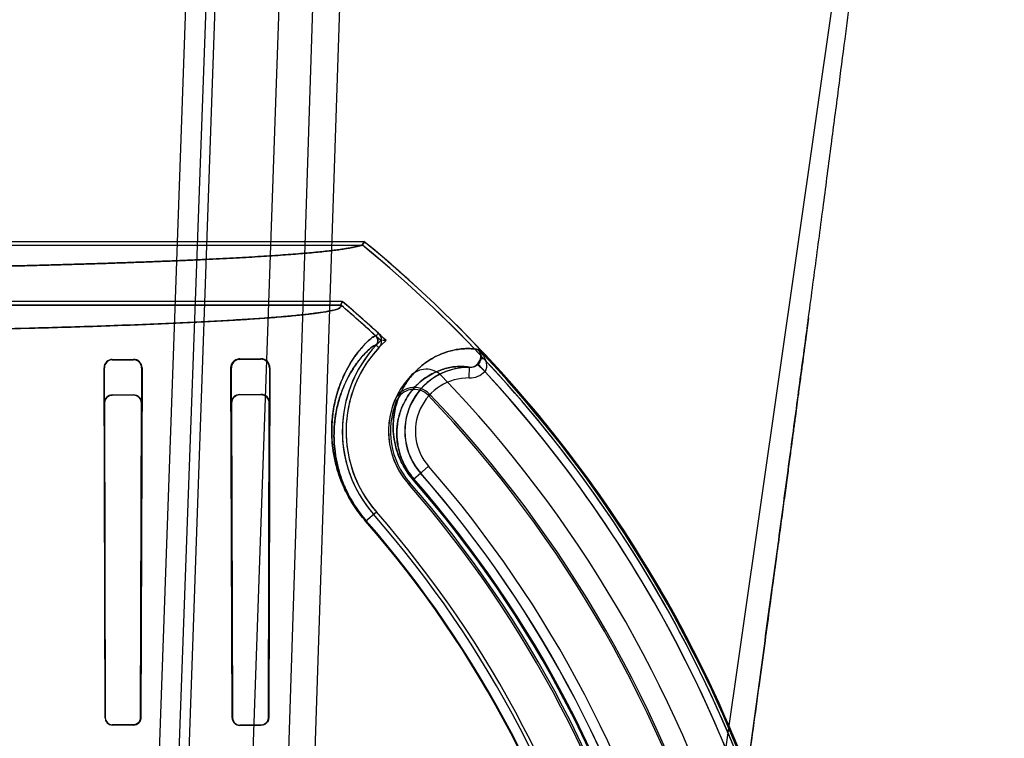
# Model space of a CAD drawing. Header units: millimetres. Extents: x 0 to 297, y 0 to 210.
# Tile 214 of 256: x 56.369 to 56.786, y 161.434 to 161.739. Entities that reach past the tile are written whole.
import ezdxf

# ---------------------------------------------------------------- set-up
doc = ezdxf.new("R2010")
doc.units = ezdxf.units.MM
doc.header["$LTSCALE"] = 16.335
doc.layers.get('0').update_dxf_attribs({"linetype": 'CONTINUOUS'})
for name, color, linetype in [('AXES_REF', 7, 'CONTINUOUS'), ('INTFCLR_1', 7, 'CONTINUOUS'), ('INTFCLR_144815', 7, 'CONTINUOUS'), ('INTFCLR_72935', 7, 'CONTINUOUS')]:
    doc.layers.add(name, color=color, linetype=linetype)

msp = doc.modelspace()

# ---------------------------------------------------------------- linework, layer by layer
at = {"color": 7, "linetype": 'Continuous'}
for centre, radius in [((57.5376079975, 154.4105885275), 8.7262453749), ((57.5376079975, 154.4105885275), 8.7255), ((57.5376079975, 154.4105885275), 8.6696226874), ((57.5376079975, 160.9787885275), 0.7695)]:
    msp.add_circle(centre, radius, dxfattribs=at)
msp.add_arc((57.5376079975, 154.4105885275), 8.64, 278.2771290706, 261.7228709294, dxfattribs=at)
at = {"layer": 'AXES_REF', "color": 9, "linetype": 'Continuous'}
msp.add_circle((57.5376079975, 154.4105885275), 7.9600610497, dxfattribs=at)
at = {"layer": 'INTFCLR_1', "color": 6, "linetype": 'Continuous'}
for p, q in [((56.2849102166, 161.6446244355), (56.51445731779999, 161.6446244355)), ((56.5138895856, 161.6430374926), (56.51445731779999, 161.6446244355)), ((56.3236713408, 161.6430374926), (56.5138895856, 161.6430374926)), ((56.5052697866, 161.6191949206), (56.3236713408, 161.6191949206)), ((56.5052697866, 161.6191949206), (56.5046864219, 161.6176079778)), ((56.5046864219, 161.6176079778), (55.83402633, 161.6176079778)), ((56.4078563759, 161.5945854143), (56.4168563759, 161.5946142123)), ((56.4078563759, 161.5944150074), (56.4168563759, 161.5944392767)), ((56.4618563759, 161.594794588), (56.4708563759, 161.5948406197)), ((56.4618563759, 161.5945854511), (56.4708563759, 161.5946207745)), ((56.4047712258, 161.4426563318), (56.4043279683, 161.5910296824)), ((56.4048894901, 161.4426563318), (56.4044931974, 161.5910296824)), ((56.4202613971, 161.5910296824), (56.4198524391, 161.4426563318)), ((56.4204351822, 161.5910296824), (56.419973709, 161.4426563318)), ((56.4586437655, 161.4426563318), (56.4581313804, 161.5910296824)), ((56.4587726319, 161.4426563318), (56.4583303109, 161.5910296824)), ((56.4744442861, 161.5910296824), (56.4739795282, 161.4426563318)), ((56.4746628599, 161.5910296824), (56.4741132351, 161.4426563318)), ((56.4168563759, 161.4396715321), (56.4078563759, 161.4396889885)), ((56.4168563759, 161.4395517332), (56.4078563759, 161.4395706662)), ((56.4708563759, 161.4395474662), (56.4618563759, 161.4395706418)), ((56.4708563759, 161.4394159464), (56.4618563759, 161.4394414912))]:
    msp.add_line(p, q, dxfattribs=at)
at = {"layer": 'INTFCLR_1', "color": 9, "linetype": 'Continuous'}
for p, q in [((56.52061041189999, 161.6056393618), (56.5195363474, 161.6044711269)), ((56.5208462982, 161.5995614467), (56.5196849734, 161.600642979)), ((56.563183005, 161.5987575), (56.562861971, 161.5987574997)), ((56.4078563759, 161.5945854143), (56.4078563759, 161.5944150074)), ((56.4168563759, 161.5944392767), (56.4168563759, 161.5946142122)), ((56.4618563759, 161.594794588), (56.4618563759, 161.5945854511)), ((56.4708563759, 161.5946207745), (56.4708563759, 161.5948406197)), ((56.5640608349, 161.5961789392), (56.5640554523, 161.5962152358)), ((56.4044931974, 161.5910296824), (56.4043279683, 161.5910296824)), ((56.4204351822, 161.5910296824), (56.4202613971, 161.5910296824)), ((56.4583303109, 161.5910296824), (56.4581313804, 161.5910296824)), ((56.4746628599, 161.5910296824), (56.4744442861, 161.5910296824)), ((56.5591359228, 161.5867324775), (56.5591914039, 161.5912314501)), ((56.5625162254, 161.5926047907), (56.56573315, 161.5894652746)), ((56.5353304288, 161.5435849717), (56.54186063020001, 161.5492947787)), ((56.5152187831, 161.5259999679), (56.5197520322, 161.5299637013)), ((56.4047712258, 161.4426563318), (56.4048894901, 161.4426563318)), ((56.4078563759, 161.4396889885), (56.4078563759, 161.4395706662)), ((56.4168563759, 161.4395517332), (56.4168563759, 161.4396715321)), ((56.4198524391, 161.4426563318), (56.419973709, 161.4426563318)), ((56.4586437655, 161.4426563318), (56.4587726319, 161.4426563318)), ((56.4618563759, 161.4395706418), (56.4618563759, 161.4394414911)), ((56.4708563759, 161.4394159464), (56.4708563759, 161.4395474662)), ((56.4739795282, 161.4426563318), (56.4741132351, 161.4426563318))]:
    msp.add_line(p, q, dxfattribs=at)
at = {"layer": 'INTFCLR_1', "color": 6, "linetype": 'Continuous'}
for centre, radius, start, end in [((56.1693563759, 161.2235885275), 0.5443949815, 17.0652676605, 50.6603330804), ((56.1693563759, 161.2235885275), 0.5428080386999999, 17.0652678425, 50.60049391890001), ((56.1693563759, 161.2235885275), 0.5189819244, 47.4048527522, 49.6650750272), ((56.1693563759, 161.2235885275), 0.5173949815, 47.4048527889, 49.6005727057), ((56.5177089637, 161.6024832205), 0.004287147, 317.0375072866, 47.4075961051), ((56.5177089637, 161.6024832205), 0.0027002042, 317.037513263, 47.4084110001), ((56.5588575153, 161.5641563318), 0.0535328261, 137.0331414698, 221.1654492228), ((56.5588575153, 161.5641563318), 0.0519458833, 137.0330084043, 221.1654499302), ((56.4078674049, 161.5910459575), 0.003539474, 90.1785327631, 180.2634559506), ((56.4078652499, 161.5910429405), 0.0033720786, 90.15077988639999, 180.2252718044), ((56.4168681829, 161.5910471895), 0.0035670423, 359.7187904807, 90.18964961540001), ((56.416865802, 161.5910436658), 0.003395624, 359.7640516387, 90.15904962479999), ((56.461869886, 161.5910458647), 0.0035396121, 90.2186887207, 180.2619443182), ((56.47087677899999, 161.591054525), 0.0037861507, 359.6240548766, 90.3087612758), ((56.470870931, 161.5910474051), 0.003573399, 359.7158330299, 90.23337593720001), ((56.5408514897, 161.5814283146), 0.009000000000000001, 43.92737813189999, 137.7042969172), ((56.1693563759, 161.2235885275), 0.5394259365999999, 10.8985890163, 42.7086480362), ((56.5588575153, 161.5641563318), 0.0339458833, 137.0330081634, 221.1654490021), ((56.5177089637, 161.6024832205), 0.022287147, 317.0338741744, 317.7042971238), ((56.1693563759, 161.2235885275), 0.5248080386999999, 17.065267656, 43.9273773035), ((56.1693563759, 161.2235885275), 0.4834490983, 13.9313763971, 41.1654492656), ((56.1693563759, 161.2235885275), 0.4638621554, 13.9313764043, 41.1654492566), ((56.1693563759, 161.2235885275), 0.4654490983, 13.9313762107, 41.1654491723), ((56.407862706, 161.4426621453), 0.0030914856, 180.1077450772, 269.8826832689), ((56.4078619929, 161.4426614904), 0.0029725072, 180.0994339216, 269.8917317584), ((56.4618652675, 161.4426629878), 0.0032215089, 180.1183793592, 269.8418597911), ((56.4618641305, 161.4426621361), 0.003091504, 180.1075733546, 269.8562823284)]:
    msp.add_arc(centre, radius, start, end, dxfattribs=at)
at = {"layer": 'INTFCLR_1', "color": 9, "linetype": 'Continuous'}
for centre, radius, start, end in [((56.5595928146, 161.5956620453), 0.0045021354, 7.087040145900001, 43.4366833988), ((56.1693563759, 161.2235885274), 0.5439220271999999, 4.2349584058, 43.6101417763), ((56.5588575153, 161.5641563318), 0.0270771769, 89.29343785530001, 221.1654492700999), ((56.5592541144, 161.5957784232), 0.009046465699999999, 269.2513453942, 315.742960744), ((56.5588575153, 161.5641563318), 0.0225778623, 89.2935235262, 221.1654492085), ((56.169356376, 161.2235885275), 0.4948171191, 13.9313763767, 41.1654492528), ((56.169356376, 161.2235885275), 0.4861427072, 13.9313770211, 41.16544983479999), ((56.1693563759, 161.2235885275), 0.4866235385, 13.9313763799, 41.1654492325), ((56.1693563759, 161.2235885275), 0.4903178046, 13.9313763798, 41.16544923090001), ((56.169356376, 161.2235885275), 0.459427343, 13.9313770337, 41.16544984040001), ((56.1693563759, 161.2235885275), 0.4597294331, 13.9313763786, 41.1654492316)]:
    msp.add_arc(centre, radius, start, end, dxfattribs=at)
at = {"layer": 'INTFCLR_1', "color": 6, "linetype": 'Continuous'}
for points, knots in [([(56.51445731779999, 161.6446244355), (56.514861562, 161.6442930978), (56.5135214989, 161.6426299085), (56.5119087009, 161.6426217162), (56.5100565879, 161.6420941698), (56.50825564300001, 161.6417802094), (56.506152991, 161.641425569), (56.503761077, 161.6410863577), (56.50107825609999, 161.6407448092), (56.49810792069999, 161.6404072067), (56.49485223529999, 161.6400720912), (56.4913141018, 161.6397403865), (56.4874965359, 161.6394122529), (56.4834028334, 161.6390880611), (56.4790364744, 161.6387680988), (56.47440129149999, 161.638452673), (56.4695012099, 161.6381420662), (56.46434057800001, 161.6378365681), (56.4589237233, 161.6375364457), (56.45325552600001, 161.6372419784), (56.4473407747, 161.636953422), (56.44118477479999, 161.6366710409), (56.4347927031, 161.6363950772), (56.4281702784, 161.636125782), (56.4213230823, 161.6358633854), (56.4142572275, 161.6356081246), (56.4069786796, 161.6353602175), (56.3994939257, 161.6351198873), (56.3918093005, 161.634887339), (56.3839316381, 161.6346627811), (56.3758676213, 161.6344464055), (56.3676243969, 161.6342384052), (56.3592089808, 161.6340389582), (56.3506288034, 161.6338482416), (56.3418912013, 161.6336664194), (56.3330038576, 161.6334936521), (56.3239744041, 161.6333300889), (56.3148107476, 161.6331758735), (56.3055207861, 161.6330311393), (56.2961126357, 161.6328960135), (56.2865944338, 161.632770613), (56.2802131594, 161.6326939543), (56.2770055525, 161.632657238)], [0, 0, 0, 0, 0.006565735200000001, 0.0159534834, 0.0224452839, 0.0301471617, 0.0390602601, 0.0491818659, 0.0605066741, 0.0730272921, 0.0867346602, 0.1016182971, 0.117666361, 0.1348657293, 0.1532023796, 0.1726615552, 0.1932254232, 0.214878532, 0.2376006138, 0.2613739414, 0.2861759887, 0.3119875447, 0.3387842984, 0.3665452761, 0.3952443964, 0.424859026, 0.4553614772, 0.4867274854, 0.5189278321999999, 0.5519367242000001, 0.5857235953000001, 0.6202611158, 0.6555176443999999, 0.6914642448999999, 0.728068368, 0.7652995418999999, 0.8031244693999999, 0.8415112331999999, 0.8804259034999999, 0.9198352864, 0.9597047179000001, 1, 1, 1, 1]), ([(56.5046864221, 161.6176079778), (56.5050908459, 161.6172637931), (56.5036050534, 161.6156563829), (56.5014420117, 161.6155655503), (56.4979353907, 161.6146326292), (56.49336308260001, 161.6140782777), (56.4876785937, 161.6133865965), (56.4808866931, 161.6127568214), (56.4729721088, 161.6121194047), (56.4638479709, 161.6114961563), (56.453654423, 161.6108902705), (56.4424336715, 161.6103071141), (56.4302243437, 161.6097479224), (56.4170752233, 161.6092153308), (56.4030294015, 161.6087110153), (56.38814269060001, 161.608237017), (56.3724685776, 161.6077950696), (56.35607554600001, 161.6073870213), (56.3390153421, 161.6070140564), (56.3213441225, 161.6066774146), (56.3031301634, 161.6063784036), (56.2844499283, 161.6061182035), (56.2653643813, 161.6058975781), (56.2459325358, 161.6057171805), (56.2262212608, 161.6055776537), (56.2063055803, 161.6054795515), (56.18626593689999, 161.6054232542), (56.1661861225, 161.6054089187), (56.1461369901, 161.6054364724), (56.1261847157, 161.6055056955), (56.1063889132, 161.6056163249), (56.0868181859, 161.6057679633), (56.067541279, 161.6059600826), (56.0486324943, 161.6061919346), (56.0301657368, 161.6064625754), (56.0122100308, 161.606770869), (55.9948214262, 161.6071157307), (55.9780666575, 161.6074957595), (55.96200357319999, 161.6079095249), (55.9466885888, 161.608355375), (55.9321609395, 161.6088320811), (55.9184822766, 161.6093375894), (55.9056931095, 161.609870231), (55.8938447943, 161.6104276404), (55.8829736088, 161.611008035), (55.8731231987, 161.611608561), (55.8643322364, 161.6122266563), (55.85674828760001, 161.6128482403), (55.8504772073, 161.6134595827), (55.8455970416, 161.6140220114), (55.8419080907, 161.6145529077), (55.8392622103, 161.6149788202), (55.8371590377, 161.6154884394), (55.83555955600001, 161.6157258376), (55.8334457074, 161.6171138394), (55.8340263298, 161.6176079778)], [0, 0, 0, 0, 0.0023669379, 0.0057644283, 0.0109069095, 0.0178657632, 0.0265217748, 0.0363438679, 0.0482927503, 0.0619015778, 0.0771073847, 0.0938044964, 0.1119801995, 0.1315814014, 0.1524583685, 0.1746229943, 0.1979653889, 0.222345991, 0.2477097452, 0.2740212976, 0.3011213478, 0.3289007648, 0.3572876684, 0.3861918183, 0.4155127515, 0.4451435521, 0.4749576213, 0.5048303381, 0.5346398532, 0.5643172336, 0.5937587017, 0.6228716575, 0.651547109, 0.6796806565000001, 0.7071549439, 0.7338627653, 0.7597214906, 0.7846716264, 0.8085583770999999, 0.8313387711, 0.8529597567, 0.873343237, 0.8923464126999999, 0.9100106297, 0.9262096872, 0.9408681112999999, 0.9539956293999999, 0.9654859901, 0.9747863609, 0.9820659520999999, 0.9874089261, 0.9913225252, 0.9941844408, 0.9966018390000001, 1, 1, 1, 1]), ([(56.4198524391, 161.4426563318), (56.419851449, 161.4420996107), (56.4194336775, 161.4405527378), (56.4178163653, 161.4396696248), (56.4168563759, 161.4396715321)], [0, 0, 0, 0, 0.3670581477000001, 1, 1, 1, 1]), ([(56.419973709, 161.4426563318), (56.41997259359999, 161.4420798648), (56.41954039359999, 161.4404713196), (56.4178575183, 161.4395495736), (56.4168563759, 161.4395517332)], [0, 0, 0, 0, 0.3654053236, 1, 1, 1, 1]), ([(56.4741132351, 161.4426563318), (56.4741119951, 161.4420805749), (56.47368582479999, 161.4404068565), (56.471925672, 161.4394128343), (56.4708563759, 161.4394159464)], [0, 0, 0, 0, 0.3499924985, 1, 1, 1, 1])]:
    msp.add_open_spline(points, degree=3, knots=knots, dxfattribs=at)
at = {"layer": 'INTFCLR_1', "color": 9, "linetype": 'Continuous'}
for points, knots in [([(56.5152187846, 161.5259999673), (56.5142907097, 161.5270613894), (56.5125364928, 161.5292207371), (56.5105553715, 161.5320505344), (56.5091276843, 161.5343363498), (56.5078431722, 161.5365579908), (56.506440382, 161.5392823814), (56.5050272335, 161.5425034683), (56.50353788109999, 161.5465234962), (56.5024412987, 161.5504205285), (56.5016920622, 161.55414943), (56.501178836, 161.5575037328), (56.500834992, 161.5614179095), (56.5008004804, 161.5658156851), (56.5010245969, 161.5692365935), (56.5013264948, 161.571796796), (56.501683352, 161.5741557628), (56.50223468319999, 161.5769229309), (56.5030465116, 161.5800273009), (56.50422540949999, 161.5836913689), (56.5058626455, 161.587710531), (56.5080274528, 161.5918690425), (56.5101874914, 161.5952935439), (56.51274330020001, 161.5987240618), (56.5150732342, 161.6013310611), (56.5173805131, 161.6033699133), (56.5183903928, 161.6041055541), (56.5193612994, 161.6046321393), (56.519536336, 161.6044711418)], [0, 0, 0, 0, 0.0481042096, 0.09482250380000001, 0.1177551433, 0.1400367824, 0.1823631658, 0.2222268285, 0.2599698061, 0.3285655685, 0.3600519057, 0.3896967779, 0.4443035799, 0.493939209, 0.5396062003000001, 0.561162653, 0.5818791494, 0.6209923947, 0.6573634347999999, 0.6912949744, 0.7522597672, 0.8051763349, 0.8510168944, 0.8903536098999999, 0.9506117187, 0.9717889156, 0.9918861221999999, 1, 1, 1, 1]), ([(56.5154461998, 161.526198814), (56.514564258, 161.5272074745), (56.5128973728, 161.5292595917), (56.5110152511, 161.5319490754), (56.5096591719, 161.5341216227), (56.508439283, 161.5362331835), (56.5071074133, 161.5388226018), (56.50576628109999, 161.5418840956), (56.5043536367, 161.5457047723), (56.5033147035, 161.5494083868), (56.50260623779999, 161.5529519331), (56.50212200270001, 161.5561391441), (56.50179974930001, 161.5598579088), (56.5017726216, 161.5640354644), (56.5019904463, 161.5672844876), (56.5022812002, 161.5697156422), (56.5026239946, 161.5719553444), (56.5031524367, 161.5745821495), (56.5039293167, 161.5775283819), (56.5050562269, 161.5810046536), (56.5066202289, 161.5848164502), (56.5086852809, 161.588757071), (56.5107495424, 161.5920021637), (56.5127232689, 161.5946370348), (56.5145417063, 161.5967379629), (56.51641113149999, 161.5986236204), (56.5180128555, 161.5999538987), (56.51912971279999, 161.6006335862), (56.5195932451, 161.6007282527), (56.5196849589, 161.6006429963)], [0, 0, 0, 0, 0.04811611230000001, 0.09484560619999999, 0.1177835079, 0.1400700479, 0.1824050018, 0.2222756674, 0.2600241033, 0.3286261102, 0.3601135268, 0.3897582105, 0.4443611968, 0.4939890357, 0.5396447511, 0.5611944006, 0.5819033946, 0.6209997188, 0.6573516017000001, 0.6912620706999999, 0.7521804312, 0.8050471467, 0.8508368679, 0.8901243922, 0.9232376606, 0.9503374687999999, 0.9860740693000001, 0.9955031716, 1, 1, 1, 1]), ([(56.53533043, 161.5435849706), (56.5344970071, 161.544538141), (56.5333353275, 161.5460257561), (56.5319776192, 161.5480959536), (56.5308098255, 161.550100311), (56.5298347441, 161.5521041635), (56.5290431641, 161.5540788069), (56.5284016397, 161.555911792), (56.52778429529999, 161.558105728), (56.5271392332, 161.561354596), (56.5267988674, 161.5650842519), (56.5269255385, 161.5685922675), (56.52724211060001, 161.5711444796), (56.5276549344, 161.5734449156), (56.52834313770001, 161.5761007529), (56.5297133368, 161.579867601), (56.5318238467, 161.5839410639), (56.53440532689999, 161.5874262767), (56.53659110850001, 161.5897776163), (56.538739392, 161.59178713), (56.5424342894, 161.5946163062), (56.5478222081, 161.597375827), (56.55317981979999, 161.5987690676), (56.55696816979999, 161.5991602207), (56.559337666, 161.5991881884), (56.5612698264, 161.599041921), (56.562398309, 161.5988594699), (56.5628619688, 161.5987575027)], [0, 0, 0, 0, 0.0477251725, 0.0709521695, 0.09328494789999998, 0.1351298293, 0.1547944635, 0.1734515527, 0.208310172, 0.2405958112, 0.2982055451, 0.3490133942, 0.3725859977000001, 0.3951002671, 0.4370744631, 0.4758081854, 0.5460141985, 0.6091319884, 0.6386373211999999, 0.6669361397, 0.7199275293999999, 0.8136036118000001, 0.8929111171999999, 0.9270460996, 0.9569799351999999, 0.9821055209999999, 1, 1, 1, 1]), ([(56.5631830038, 161.5987575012), (56.5634840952, 161.598427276), (56.56460287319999, 161.597090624), (56.5655081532, 161.5955603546), (56.565965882, 161.5943469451)], [0, 0, 0, 0, 0.2562763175, 1, 1, 1, 1]), ([(56.56406055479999, 161.5962175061), (56.5640565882, 161.5964507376), (56.56397616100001, 161.5973524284), (56.563601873, 161.5982327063), (56.5631830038, 161.5987575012)], [0, 0, 0, 0, 0.2578293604, 1, 1, 1, 1]), ([(56.5625162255, 161.5926047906), (56.5627714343, 161.5928658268), (56.5636119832, 161.5938856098), (56.56403649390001, 161.5952285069), (56.5640635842, 161.5961801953)], [0, 0, 0, 0, 0.2771643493, 1, 1, 1, 1]), ([(56.5659658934, 161.5943469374), (56.5661236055, 161.5939165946), (56.5665953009, 161.5923582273), (56.56652512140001, 161.5903717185), (56.5657331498, 161.5894652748)], [0, 0, 0, 0, 0.2757683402, 1, 1, 1, 1]), ([(56.5356924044, 161.543901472), (56.5349713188, 161.5447261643), (56.5339665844, 161.5460136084), (56.5327932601, 161.5478055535), (56.5317847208, 161.5495407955), (56.5304081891, 161.5523792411), (56.5293495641, 161.5556083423), (56.5286315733, 161.559280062), (56.5283481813, 161.5625050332), (56.5284700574, 161.5655360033), (56.52875360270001, 161.5677394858), (56.52911972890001, 161.5697240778), (56.5297258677, 161.5720133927), (56.5309267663, 161.5752560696), (56.5327690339, 161.5787559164), (56.53501564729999, 161.5817424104), (56.5369139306, 161.583751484), (56.53877638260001, 161.585463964), (56.5419725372, 161.5878650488), (56.5466202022, 161.5901850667), (56.55122715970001, 161.5913218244), (56.5544747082, 161.5916087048), (56.5567979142, 161.5915942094), (56.5583432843, 161.5914178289), (56.5591914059, 161.5912314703)], [0, 0, 0, 0, 0.0481693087, 0.0716117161, 0.09415067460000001, 0.13637824, 0.2101345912, 0.2426997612, 0.3007909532, 0.3520019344, 0.3757537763, 0.3984340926, 0.4407031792, 0.4796907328, 0.5503057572, 0.6137287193, 0.6433543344, 0.6717539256, 0.7248925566, 0.8186810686, 0.8979195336, 0.9319759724, 0.9618176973, 1, 1, 1, 1]), ([(56.5591914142, 161.5912314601), (56.55950090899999, 161.5912271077), (56.5607200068, 161.5913241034), (56.5618803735, 161.5919555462), (56.5625162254, 161.5926047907)], [0, 0, 0, 0, 0.2540685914, 1, 1, 1, 1])]:
    msp.add_open_spline(points, degree=3, knots=knots, dxfattribs=at)
at = {"layer": 'INTFCLR_1', "color": 7, "linetype": 'Continuous'}
for points, knots in [([(56.45813137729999, 161.5910296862), (56.4581234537, 161.5915348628), (56.45834463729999, 161.5925921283), (56.4594826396, 161.5942130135), (56.4609667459, 161.5947953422), (56.46185637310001, 161.5947945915)], [0, 0, 0, 0, 0.2613279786, 0.5398520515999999, 1, 1, 1, 1]), ([(56.4618563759, 161.594794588), (56.4612763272, 161.5947916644), (56.4600471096, 161.594496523), (56.45909867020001, 161.5936412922), (56.4587496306, 161.5931119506)], [0, 0, 0, 0, 0.4777603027, 1, 1, 1, 1]), ([(56.4739795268, 161.4426563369), (56.4739788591, 161.4420979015), (56.47356274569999, 161.4404926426), (56.4718762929, 161.4395404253), (56.47085637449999, 161.4395474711)], [0, 0, 0, 0, 0.3538034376, 1, 1, 1, 1])]:
    msp.add_open_spline(points, degree=3, knots=knots, dxfattribs=at)
for points in [[(56.4587496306, 161.5931119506), (56.4584753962, 161.5926960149), (56.4581895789, 161.5922232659), (56.4581924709, 161.5917250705)], [(56.4730213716, 161.4404149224), (56.47269735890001, 161.440103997), (56.47231970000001, 161.4397131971), (56.47187063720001, 161.4397143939)], [(56.4739795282, 161.4426563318), (56.47397859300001, 161.4421768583), (56.4739906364, 161.4415894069), (56.47364468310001, 161.441257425)]]:
    msp.add_open_spline(points, degree=3, dxfattribs=at)
at = {"layer": 'INTFCLR_1', "color": 9, "linetype": 'Continuous'}
msp.add_open_spline([(56.5640635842, 161.596180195), (56.5641838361, 161.5956571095), (56.5645005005, 161.595065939), (56.5650004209, 161.5948705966)], degree=3, dxfattribs=at)
at = {"layer": 'INTFCLR_144815', "color": 9, "linetype": 'Continuous'}
for p, q in [((56.4202663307, 161.2142053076), (56.4451110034, 161.915214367)), ((56.45374385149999, 161.915214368), (56.4283101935, 161.2130558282)), ((56.4346830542, 161.265956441), (56.4573563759, 161.9152143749)), ((56.4843563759, 161.9152143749), (56.4619042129, 161.2722893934)), ((56.4775636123, 161.2685885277), (56.4983990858, 161.9152143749)), ((56.4888147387, 161.2775099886), (56.5100085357, 161.9152143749)), ((56.5741935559, 160.7740740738), (56.73740383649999, 161.9152143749))]:
    msp.add_line(p, q, dxfattribs=at)
at = {"layer": 'INTFCLR_144815', "color": 7, "linetype": 'Continuous'}
for points, knots in [([(56.6617574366, 161.3096670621), (56.6634653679, 161.3220437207), (56.6668275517, 161.3464414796), (56.671765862, 161.3823812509), (56.6765036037, 161.4169675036), (56.68108568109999, 161.4505257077), (56.6855564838, 161.4833835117), (56.6899364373, 161.5156985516), (56.694157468, 161.5469744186), (56.6981722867, 161.5768616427), (56.7020000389, 161.6055020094), (56.7056757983, 161.6331622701), (56.7092021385, 161.6598712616), (56.7125101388, 161.685112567), (56.7155448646, 161.7084605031), (56.7182365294, 161.7293574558), (56.72061760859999, 161.7480229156), (56.7226839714, 161.7643877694), (56.72450591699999, 161.7789755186), (56.7261065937, 161.7919388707), (56.727519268, 161.8035209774), (56.7287481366, 161.8137273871), (56.7298413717, 161.8229268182), (56.7308132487, 161.8312203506), (56.73168410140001, 161.8387668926), (56.7324313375, 161.845343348), (56.7331045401, 161.8513629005), (56.7337145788, 161.8569135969), (56.73426234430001, 161.8619942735), (56.7347384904, 161.8664978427), (56.7351673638, 161.8706379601), (56.7355548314, 161.8744638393), (56.7358979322, 161.8779358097), (56.7362015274, 161.881086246), (56.7364727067, 161.8839781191), (56.73671507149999, 161.8866425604), (56.7369321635, 161.8891062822), (56.73712509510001, 161.8913743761), (56.7372963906, 161.8934703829), (56.7374398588, 161.895300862), (56.7375635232, 161.8969488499), (56.7376762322, 161.8985238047), (56.7377783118, 161.9000341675), (56.73786706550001, 161.9014392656), (56.7379392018, 161.9026683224), (56.7380124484, 161.9040203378), (56.7380856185, 161.9055505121), (56.73815216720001, 161.9073180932), (56.7381910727, 161.90893803), (56.7382005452, 161.9104428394), (56.738180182, 161.9117210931), (56.7381163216, 161.9130415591), (56.737988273, 161.9140373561), (56.737779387, 161.9152419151), (56.73740383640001, 161.9152143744)], [0, 0, 0, 0, 0.0613827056, 0.1209989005, 0.1782309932, 0.2328916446, 0.2873999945, 0.3411487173, 0.3931069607, 0.4424512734, 0.4893034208, 0.5350680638, 0.5795406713, 0.6216633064, 0.6601388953, 0.6952138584, 0.7251780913, 0.7525853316, 0.7762526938, 0.7974044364, 0.8167578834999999, 0.8335772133, 0.8479106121, 0.8622726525, 0.8746020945, 0.8852327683, 0.8947906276, 0.9043604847, 0.9126674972, 0.9198966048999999, 0.9266098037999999, 0.9331167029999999, 0.9387892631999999, 0.9437506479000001, 0.9486664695, 0.9530593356, 0.9568950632, 0.9608176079, 0.9642426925, 0.9672270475, 0.9698383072, 0.9723619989, 0.9749845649, 0.9772756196, 0.9792789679, 0.981033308, 0.9839277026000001, 0.9868057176, 0.9897212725, 0.9918956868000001, 0.9941773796, 0.9960744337, 0.9981499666, 1, 1, 1, 1]), ([(56.70290713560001, 161.612275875), (56.70281712, 161.6115997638), (56.70263090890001, 161.6102017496), (56.7023747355, 161.6082791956), (56.7021182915, 161.606355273), (56.7018833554, 161.6045932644), (56.7016339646, 161.6027234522), (56.7013726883, 161.6007651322), (56.70107502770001, 161.5985349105), (56.7007505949, 161.5961050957), (56.7003966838, 161.5934556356), (56.70000054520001, 161.5904914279), (56.6995661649, 161.5872428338), (56.6990869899, 161.5836612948), (56.69855536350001, 161.5796901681), (56.6979604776, 161.5752497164), (56.6972921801, 161.5702652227), (56.6965573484, 161.5647892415), (56.6957311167, 161.5586381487), (56.694810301, 161.5517902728), (56.6937757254, 161.5441055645), (56.69261599, 161.535503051), (56.69132140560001, 161.5259133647), (56.6898762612, 161.5152232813), (56.6882488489, 161.5032034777), (56.6864247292, 161.4897533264), (56.6843959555, 161.4748208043), (56.68214566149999, 161.4582876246), (56.6796427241, 161.4399312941), (56.6768408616, 161.4194228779), (56.6736991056, 161.3964744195), (56.6701494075, 161.3706026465), (56.6661262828, 161.3413501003), (56.6632731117, 161.3206469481), (56.6617574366, 161.3096670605)], [0, 0, 0, 0, 0.0067002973, 0.0138545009, 0.0190528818, 0.0257668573, 0.0313165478, 0.0375834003, 0.0451746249, 0.0534191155, 0.0616642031, 0.0714324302, 0.08279650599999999, 0.09386036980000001, 0.1069287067, 0.1221543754, 0.1378702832, 0.1563313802, 0.176429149, 0.1988374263, 0.2242060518, 0.2525999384, 0.2841075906, 0.3192636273, 0.3585678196, 0.4032599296, 0.4525990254, 0.5066031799, 0.5671689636, 0.6345886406, 0.7099364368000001, 0.7947030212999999, 0.8911176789, 1, 1, 1, 1])]:
    msp.add_open_spline(points, degree=3, knots=knots, dxfattribs=at)
at = {"layer": 'INTFCLR_72935', "color": 6, "linetype": 'Continuous'}
for p, q in [((56.28491021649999, 161.6446244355), (56.51445731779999, 161.6446244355)), ((56.51445731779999, 161.6446244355), (56.5138895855, 161.6430374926)), ((56.28920617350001, 161.6430374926), (56.5138895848, 161.6430374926)), ((56.5052697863, 161.6191949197), (56.28920617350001, 161.6191949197)), ((56.5046864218, 161.6176079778), (56.5052697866, 161.6191949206)), ((55.8340263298, 161.6176079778), (56.5046864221, 161.6176079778)), ((56.5239048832, 161.6025840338), (56.5223609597, 161.6025856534)), ((56.5595096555, 161.5911563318), (56.5588575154, 161.5911563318)), ((56.4078563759, 161.5795064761), (56.4168563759, 161.5795332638)), ((56.4168563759, 161.5793690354), (56.4078563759, 161.5793460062)), ((56.4618563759, 161.5796979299), (56.4708563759, 161.5797388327)), ((56.4708563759, 161.5795393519), (56.4618563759, 161.5795065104)), ((56.4043933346, 161.5760189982), (56.4047712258, 161.4426563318)), ((56.4045495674, 161.5760189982), (56.4048894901, 161.4426563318)), ((56.4198524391, 161.4426563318), (56.4202026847, 161.5760189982)), ((56.4203660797, 161.5760189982), (56.419973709, 161.4426563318)), ((56.4582117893, 161.5760189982), (56.4586437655, 161.4426563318)), ((56.4583954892, 161.5760189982), (56.4587726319, 161.4426563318)), ((56.4739795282, 161.4426563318), (56.4743744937, 161.5760189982)), ((56.4741132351, 161.4426563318), (56.474573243, 161.5760189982)), ((56.4078563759, 161.4396889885), (56.4168563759, 161.4396715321)), ((56.4168563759, 161.4395517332), (56.4078563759, 161.4395706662)), ((56.4618563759, 161.4395706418), (56.4708563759, 161.4395474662)), ((56.4708563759, 161.4394159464), (56.4618563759, 161.4394414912))]:
    msp.add_line(p, q, dxfattribs=at)
at = {"layer": 'INTFCLR_72935', "color": 9, "linetype": 'Continuous'}
for p, q in [((56.5631830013, 161.5987575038), (56.56286196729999, 161.5987575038)), ((56.55962424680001, 161.5911563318), (56.5595096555, 161.5911563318)), ((56.4078563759, 161.5793460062), (56.4078563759, 161.5795064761)), ((56.4168563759, 161.5795332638), (56.4168563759, 161.5793690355)), ((56.4618563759, 161.5795065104), (56.4618563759, 161.5796979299)), ((56.4708563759, 161.5797388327), (56.4708563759, 161.5795393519)), ((56.527487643, 161.5771276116), (56.52821528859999, 161.5768267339)), ((56.5423121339, 161.5799057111), (56.5417428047, 161.5793617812)), ((56.4043933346, 161.5760189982), (56.4045495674, 161.5760189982)), ((56.4202026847, 161.5760189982), (56.4203660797, 161.5760189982)), ((56.4582117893, 161.5760189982), (56.4583954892, 161.5760189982)), ((56.4743744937, 161.5760189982), (56.474573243, 161.5760189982)), ((56.538531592, 161.5463839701), (56.5353304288, 161.5435849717)), ((56.5333026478, 161.5418119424), (56.5338954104, 161.5423302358)), ((56.5152187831, 161.5259999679), (56.5197520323, 161.5299637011)), ((56.4048894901, 161.4426563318), (56.4047712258, 161.4426563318)), ((56.4078563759, 161.4395706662), (56.4078563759, 161.4396889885)), ((56.4168563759, 161.4396715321), (56.4168563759, 161.4395517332)), ((56.419973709, 161.4426563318), (56.4198524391, 161.4426563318)), ((56.4587726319, 161.4426563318), (56.4586437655, 161.4426563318)), ((56.4618563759, 161.4394414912), (56.4618563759, 161.4395706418)), ((56.4708563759, 161.4395474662), (56.4708563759, 161.4394159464)), ((56.4741132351, 161.4426563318), (56.4739795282, 161.4426563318))]:
    msp.add_line(p, q, dxfattribs=at)
at = {"layer": 'INTFCLR_72935', "color": 7, "linetype": 'Continuous'}
msp.add_lwpolyline([(56.4168563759, 161.4396715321), (56.4169848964, 161.4396740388), (56.417114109, 161.4396821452), (56.4172437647, 161.4396959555), (56.4173734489, 161.4397155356), (56.4175030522, 161.4397409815), (56.417632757, 161.4397724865), (56.41776241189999, 161.4398102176), (56.4178915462, 161.4398542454), (56.4180198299, 161.4399046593)], dxfattribs=at)
at = {"layer": 'INTFCLR_72935', "color": 6, "linetype": 'Continuous'}
for centre, radius, start, end in [((56.1693563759, 161.2235885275), 0.5443949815, 16.9140743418, 50.66033312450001), ((56.1693563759, 161.2235885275), 0.5428080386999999, 16.8593289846, 50.60049391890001), ((56.1693563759, 161.2235885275), 0.5189819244, 46.9088038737, 49.6650750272), ((56.1693563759, 161.2235885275), 0.5173949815, 47.0962659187, 49.6005726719), ((56.5588575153, 161.5641563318), 0.0535328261, 134.1308575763, 221.1654492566), ((56.5588575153, 161.5641563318), 0.0519458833, 132.2886715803, 221.1654499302), ((56.5588575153, 161.5641563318), 0.027, 89.99999989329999, 221.1654492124), ((56.1693563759, 161.2235885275), 0.5394259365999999, 10.4206371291, 43.1528997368), ((56.5358046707, 161.5736885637), 0.009000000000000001, 43.6930108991, 157.5351492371), ((56.5358046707, 161.5736885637), 0.008212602, 43.6930063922, 157.5351588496), ((56.4078664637, 161.5760333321), 0.0034731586, 90.16641508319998, 180.2364631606), ((56.4168671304, 161.5760342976), 0.0034989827, 359.7494722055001, 90.1761047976), ((56.4168651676, 161.5760315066), 0.0033375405, 359.7852677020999, 90.15092786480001), ((56.461872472, 161.5760372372), 0.0036607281, 90.25192813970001, 180.2854674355), ((56.4618687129, 161.5760332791), 0.0034732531, 90.2035148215, 180.2355829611), ((56.4708739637, 161.5760395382), 0.0036993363, 359.6818729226, 90.27240235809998), ((56.4708696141, 161.5760344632), 0.0035049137, 359.7471882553, 90.2164084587), ((56.5588575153, 161.5641563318), 0.0339458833, 157.5351562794, 221.1654502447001), ((56.5588575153, 161.5641563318), 0.0331584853, 157.5351588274, 221.1654490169), ((56.1693563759, 161.2235885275), 0.5150206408, 15.8585784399, 43.6930068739), ((56.1693563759, 161.2235885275), 0.5158080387, 15.8880864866, 43.6930069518), ((56.1693563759, 161.2235885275), 0.4903949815, 13.9313763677, 41.16544925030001), ((56.1693563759, 161.2235885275), 0.4834490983, 13.9313765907, 41.1654491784), ((56.1693563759, 161.2235885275), 0.4842364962, 13.9313763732, 41.16544926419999), ((56.1693563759, 161.2235885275), 0.4638621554, 13.931376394, 41.16544924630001), ((56.1693563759, 161.2235885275), 0.4654490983, 13.9313762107, 41.1654491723), ((56.4078627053, 161.4426621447), 0.003091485, 180.1077337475, 269.8826945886), ((56.4078619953, 161.4426614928), 0.0029725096, 180.0994793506, 269.89168632), ((56.4168630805, 161.4426623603), 0.0031106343, 269.8765061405, 359.8889585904), ((56.46186526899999, 161.4426629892), 0.0032215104, 180.1184054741, 269.8418336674), ((56.4618641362, 161.4426621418), 0.0030915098, 180.1076794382, 269.8561762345), ((56.4708645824, 161.4426624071), 0.0031149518, 269.849052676, 359.888251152)]:
    msp.add_arc(centre, radius, start, end, dxfattribs=at)
at = {"layer": 'INTFCLR_72935', "color": 9, "linetype": 'Continuous'}
for centre, radius, start, end in [((56.1693563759, 161.2235885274), 0.5439220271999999, 4.234958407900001, 43.61014177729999), ((56.169356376, 161.2235885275), 0.4861427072, 13.9313770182, 41.165449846), ((56.1693563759, 161.2235885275), 0.4866235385, 13.931376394, 41.16544924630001), ((56.169356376, 161.2235885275), 0.459427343, 13.9313770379, 41.16544983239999), ((56.1693563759, 161.2235885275), 0.4597294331, 13.931376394, 41.16544924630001)]:
    msp.add_arc(centre, radius, start, end, dxfattribs=at)
at = {"layer": 'INTFCLR_72935', "color": 6, "linetype": 'Continuous'}
for points, knots in [([(56.2770055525, 161.632657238), (56.28021316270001, 161.6326939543), (56.2865944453, 161.6327706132), (56.2961126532, 161.6328960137), (56.3055208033, 161.6330311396), (56.3148107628, 161.6331758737), (56.3239744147, 161.6333300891), (56.3330038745, 161.6334936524), (56.3418912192, 161.6336664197), (56.3506288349, 161.6338482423), (56.3592090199, 161.6340389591), (56.3676244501, 161.6342384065), (56.3758676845, 161.6344464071), (56.38393170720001, 161.634662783), (56.3918093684, 161.634887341), (56.39949398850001, 161.6351198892), (56.4069787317, 161.6353602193), (56.414257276, 161.6356081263), (56.4213231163, 161.6358633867), (56.4281703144, 161.6361257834), (56.4347927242, 161.6363950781), (56.4411848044, 161.6366710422), (56.4473407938, 161.6369534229), (56.4532555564, 161.63724198), (56.45892374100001, 161.6375364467), (56.4643405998, 161.6378365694), (56.4695012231, 161.638142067), (56.4744013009, 161.6384526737), (56.47903647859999, 161.6387680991), (56.4834028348, 161.6390880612), (56.4874965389, 161.6394122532), (56.4913141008, 161.6397403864), (56.4948522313, 161.6400720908), (56.4981079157, 161.6404072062), (56.5010782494, 161.6407448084), (56.5037610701, 161.6410863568), (56.506152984, 161.6414255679), (56.5082556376, 161.6417802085), (56.5100565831, 161.6420941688), (56.5119086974, 161.6426217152), (56.5135214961, 161.6426299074), (56.5148615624, 161.6442930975), (56.51445731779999, 161.6446244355)], [0, 0, 0, 0, 0.0402953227, 0.0801648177, 0.1195741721, 0.1584888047, 0.1968756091, 0.2347004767, 0.2719317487, 0.3085358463, 0.3444825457, 0.3797390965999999, 0.4142766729, 0.4480635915, 0.4810724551, 0.513272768, 0.5446387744, 0.5751411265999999, 0.6047558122, 0.6334547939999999, 0.6612158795, 0.6880124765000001, 0.7138241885, 0.7386261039, 0.7623995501, 0.7851214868, 0.8067746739, 0.8273384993, 0.8467975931, 0.8651343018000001, 0.8823336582, 0.898381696, 0.91326532, 0.9269726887, 0.9394933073, 0.9508180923, 0.9609397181, 0.9698528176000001, 0.9775546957, 0.9840465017, 0.9934342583, 1, 1, 1, 1]), ([(55.8340263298, 161.6176079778), (55.8336219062, 161.6172637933), (55.835107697, 161.6156563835), (55.8372707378, 161.6155655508), (55.8407773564, 161.6146326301), (55.8453496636, 161.6140782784), (55.8510341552, 161.6133865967), (55.8578260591, 161.6127568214), (55.86574064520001, 161.6121194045), (55.87486478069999, 161.6114961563), (55.88505832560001, 161.6108902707), (55.8962790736, 161.6103071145), (55.9084883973, 161.6097479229), (55.9216375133, 161.6092153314), (55.93568333, 161.608711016), (55.9505700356, 161.6082370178), (55.9662441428, 161.6077950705), (55.98263716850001, 161.6073870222), (55.99969736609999, 161.6070140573), (56.0173685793, 161.6066774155), (56.0355825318, 161.6063784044), (56.0542627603, 161.6061182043), (56.0733483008, 161.6058975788), (56.0927801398, 161.6057171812), (56.1124914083, 161.6055776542), (56.1324070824, 161.6054795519), (56.15244672, 161.6054232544), (56.1725265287, 161.6054089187), (56.192575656, 161.6054364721), (56.21252792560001, 161.605505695), (56.2323237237, 161.6056163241), (56.251894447, 161.6057679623), (56.27117135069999, 161.6059600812), (56.29008013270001, 161.606191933), (56.3085468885, 161.6064625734), (56.3265025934, 161.6067708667), (56.3438911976, 161.607115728), (56.36064596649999, 161.6074957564), (56.37670905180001, 161.6079095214), (56.3920240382, 161.6083553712), (56.4065516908, 161.6088320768), (56.4202303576, 161.6093375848), (56.4330195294, 161.609870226), (56.4448678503, 161.610427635), (56.4557390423, 161.6110080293), (56.4655894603, 161.6116085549), (56.4743804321, 161.61222665), (56.481964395, 161.6128482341), (56.4882354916, 161.6134595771), (56.49311567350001, 161.6140220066), (56.4968046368, 161.6145529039), (56.4994505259, 161.6149788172), (56.5015537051, 161.6154884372), (56.5031531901, 161.6157258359), (56.50526704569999, 161.6171138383), (56.5046864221, 161.6176079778)], [0, 0, 0, 0, 0.0023669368, 0.005764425, 0.0109069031, 0.0178657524, 0.0265217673, 0.0363438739, 0.0482927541, 0.06190157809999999, 0.0771073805, 0.09380448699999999, 0.111980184, 0.1315813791, 0.1524583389, 0.1746229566, 0.1979653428, 0.2223459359, 0.2477096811, 0.2740212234, 0.3011212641, 0.3289006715, 0.3572875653, 0.3861917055, 0.4155126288, 0.4451434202, 0.4749574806, 0.5048301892, 0.5346396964, 0.5643170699, 0.5937585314, 0.6228714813, 0.6515469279, 0.6796804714, 0.7071547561, 0.7338625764, 0.7597213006, 0.7846714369, 0.8085581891, 0.8313385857, 0.8529595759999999, 0.8733430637, 0.892346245, 0.9100104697, 0.9262095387, 0.9408679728, 0.9539955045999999, 0.9654858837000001, 0.9747862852, 0.9820659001, 0.987408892, 0.9913225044, 0.9941844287, 0.9966018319, 1, 1, 1, 1]), ([(56.5195363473, 161.604471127), (56.5199233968, 161.60411527), (56.5206805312, 161.6028656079), (56.5202640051, 161.6012646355), (56.5196849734, 161.600642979)], [0, 0, 0, 0, 0.3822925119, 1, 1, 1, 1]), ([(56.5628843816, 161.5925276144), (56.5632562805, 161.5929111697), (56.5638412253, 161.593763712), (56.5642849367, 161.5952665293), (56.5642357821, 161.5970276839), (56.5636563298, 161.5982154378), (56.563183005, 161.5987574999)], [0, 0, 0, 0, 0.2358339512, 0.4463450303, 0.6823338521, 1, 1, 1, 1]), ([(56.5628843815, 161.5925276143), (56.5624201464, 161.5920488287), (56.5613772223, 161.5913683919), (56.5601724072, 161.5911563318), (56.55964234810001, 161.5911563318)], [0, 0, 0, 0, 0.5571602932, 1, 1, 1, 1]), ([(56.4741132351, 161.4426563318), (56.47411199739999, 161.4420816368), (56.4736868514, 161.4404081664), (56.4719266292, 161.4394128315), (56.4708563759, 161.4394159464)], [0, 0, 0, 0, 0.3493691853, 1, 1, 1, 1])]:
    msp.add_open_spline(points, degree=3, knots=knots, dxfattribs=at)
at = {"layer": 'INTFCLR_72935', "color": 9, "linetype": 'Continuous'}
for points, knots in [([(56.5195363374, 161.6044711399), (56.5194425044, 161.604557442), (56.518965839, 161.6044443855), (56.5178238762, 161.6037350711), (56.5161635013, 161.6023373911), (56.5142173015, 161.600360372), (56.5126996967, 161.5985967), (56.51139193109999, 161.5969127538), (56.5099268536, 161.5948757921), (56.5080528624, 161.5919145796), (56.5058900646, 161.5877677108), (56.5038571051, 161.5827969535), (56.5024635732, 161.5780319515), (56.50171275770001, 161.574318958), (56.5013496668, 161.5719671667), (56.5010396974, 161.5694054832), (56.5008050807, 161.5659784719), (56.5008275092, 161.5615709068), (56.50116204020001, 161.5576471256), (56.5016681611, 161.554284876), (56.50240852, 161.5505551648), (56.5034941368, 161.546661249), (56.5047686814, 161.5431936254), (56.50565011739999, 161.541083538), (56.5066559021, 161.5388681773), (56.507798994, 161.5366389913), (56.50908671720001, 161.5344044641), (56.5105211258, 161.532101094), (56.5125155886, 161.5292470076), (56.5142844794, 161.5270685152), (56.5152187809, 161.5259999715)], [0, 0, 0, 0, 0.0043487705, 0.0136035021, 0.0487893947, 0.0757234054, 0.1088980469, 0.1278951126, 0.1484732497, 0.1944609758, 0.2473045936, 0.3078098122, 0.3773734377, 0.416283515, 0.4369588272, 0.4585338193, 0.5042910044, 0.5540278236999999, 0.6087469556, 0.6384522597, 0.6699767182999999, 0.7384181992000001, 0.7760529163, 0.7959432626, 0.8164122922, 0.8590365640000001, 0.8813289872, 0.9043739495, 0.9515816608, 1, 1, 1, 1]), ([(56.5196849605, 161.6006429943), (56.5195941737, 161.6007273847), (56.5191371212, 161.6006361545), (56.5180341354, 161.5999692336), (56.5164506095, 161.5986586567), (56.5145911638, 161.5967915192), (56.5131436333, 161.595125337), (56.5118960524, 161.5935327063), (56.5104983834, 161.5916051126), (56.5087103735, 161.5888007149), (56.5066461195, 161.5848704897), (56.50470443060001, 161.5801562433), (56.5033717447, 161.5756347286), (56.5026522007, 161.5721102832), (56.50230348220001, 161.5698773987), (56.5019992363, 161.5673976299), (56.501867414, 161.5654774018), (56.5018251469, 161.5641563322)], [0, 0, 0, 0, 0.008799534, 0.0271532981, 0.0967050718, 0.1498886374, 0.2153936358, 0.2529067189, 0.2935443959, 0.3843708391, 0.4887552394, 0.6082954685, 0.7457579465, 0.8226577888, 0.8635222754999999, 0.9061669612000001, 1, 1, 1, 1]), ([(56.56286197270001, 161.5987575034), (56.5623998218, 161.5988591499), (56.5612688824, 161.5990421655), (56.55932951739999, 161.5991887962), (56.5569471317, 161.5991593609), (56.5531458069, 161.5987631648), (56.5477847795, 161.5973615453), (56.5424046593, 161.5945967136), (56.5381020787, 161.5912967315), (56.5354475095, 161.5886270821), (56.5334344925, 161.5861164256), (56.5319658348, 161.5839682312), (56.5306003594, 161.5815817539), (56.52936893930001, 161.578934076), (56.528311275, 161.5759982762), (56.5274780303, 161.5727379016), (56.5270405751, 161.5697822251), (56.5268759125, 161.5672199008), (56.52686305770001, 161.5643346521), (56.5271531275, 161.561255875), (56.5278068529, 161.5580135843), (56.5284273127, 161.555830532), (56.5290700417, 161.5540077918), (56.5298623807, 161.5520432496), (56.530837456, 161.5500486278), (56.5320025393, 161.5480561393), (56.53335247, 161.5460033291), (56.53450424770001, 161.5445298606), (56.535330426, 161.5435849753)], [0, 0, 0, 0, 0.0178349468, 0.0431117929, 0.0732183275, 0.1075070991, 0.1869804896, 0.2805218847, 0.3332816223, 0.3908929, 0.4218978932, 0.4544796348, 0.4888684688, 0.5254131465, 0.5643984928, 0.6063135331, 0.6520466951, 0.6767757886, 0.7030384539, 0.7607418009, 0.7929070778, 0.8276119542, 0.8461735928, 0.8657329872, 0.9074300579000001, 0.9296982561, 0.9526933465, 1, 1, 1, 1]), ([(56.5628619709, 161.5987574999), (56.5632022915, 161.5983983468), (56.5637835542, 161.5975362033), (56.5641638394, 161.5960507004), (56.5640205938, 161.5943373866), (56.5632183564, 161.592784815), (56.5616844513, 161.5915071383), (56.56037525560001, 161.5911563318), (56.55960614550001, 161.5911563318)], [0, 0, 0, 0, 0.1426617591, 0.2935043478, 0.4332594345, 0.6305446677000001, 0.7782404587, 1, 1, 1, 1]), ([(56.55950965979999, 161.5911563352), (56.559115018, 161.5912564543), (56.5581501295, 161.5914384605), (56.5564930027, 161.5915980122), (56.5544563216, 161.5916078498), (56.55119823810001, 161.5913174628), (56.5465878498, 161.5901730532), (56.5419469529, 161.5878484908), (56.5382239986, 161.5850469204), (56.5359211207, 161.5827691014), (56.5341714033, 161.5806208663), (56.53289261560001, 161.5787791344), (56.5317015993, 161.5767298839), (56.5306251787, 161.5744530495), (56.5296978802, 161.5719251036), (56.5289637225, 161.5691142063), (56.5285624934, 161.5664879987), (56.5284533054, 161.5647991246), (56.5284331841, 161.5641562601)], [0, 0, 0, 0, 0.0262416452, 0.0631671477, 0.107165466, 0.157315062, 0.273717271, 0.4110082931, 0.4885656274, 0.5733420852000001, 0.6190016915, 0.6670074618, 0.7177009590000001, 0.7715988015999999, 0.829123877, 0.8910008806, 0.9585451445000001, 1, 1, 1, 1]), ([(56.5018251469, 161.5641563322), (56.5017823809, 161.5628196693), (56.5017968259, 161.5599555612), (56.5021061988, 161.5562754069), (56.5025836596, 161.5530806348), (56.50328367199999, 161.5495363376), (56.5043121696, 161.5458356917), (56.5055210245, 161.5425400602), (56.5063574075, 161.5405345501), (56.5073120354, 161.5384289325), (56.50839733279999, 161.5363101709), (56.5096202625, 161.534186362), (56.5109827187, 161.5319971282), (56.5128775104, 161.529284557), (56.5145583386, 161.5272142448), (56.515446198, 161.526198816)], [0, 0, 0, 0, 0.09719199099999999, 0.207940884, 0.2680668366, 0.3318775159, 0.4704222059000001, 0.5466094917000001, 0.5868762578, 0.6283151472, 0.7146082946, 0.7597402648, 0.8063962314, 0.9019721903, 1, 1, 1, 1]), ([(56.5284331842, 161.5641562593), (56.5284167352, 161.5636307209), (56.5284082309, 161.5617809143), (56.52864324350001, 161.5591948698), (56.5292005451, 161.5563899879), (56.5298543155, 161.5540686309), (56.53078087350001, 161.551605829), (56.5318085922, 161.5494959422), (56.5328147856, 161.5477711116), (56.5339814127, 161.545994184), (56.5349775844, 161.5447189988), (56.53569240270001, 161.543901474)], [0, 0, 0, 0, 0.07163397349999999, 0.2519315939, 0.3524637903, 0.4609529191, 0.5801110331, 0.7104970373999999, 0.7801352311, 0.8520495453, 1, 1, 1, 1])]:
    msp.add_open_spline(points, degree=3, knots=knots, dxfattribs=at)
at = {"layer": 'INTFCLR_72935', "color": 7, "linetype": 'Continuous'}
for points, knots in [([(56.407856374, 161.5793460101), (56.4072870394, 161.5793501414), (56.4060119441, 161.5790040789), (56.4047891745, 161.5776411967), (56.40454477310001, 161.5764815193), (56.40454956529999, 161.5760190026)], [0, 0, 0, 0, 0.3318715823, 0.7303864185, 1, 1, 1, 1]), ([(56.4168563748, 161.4396715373), (56.4174250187, 161.4396700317), (56.41897433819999, 161.4400952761), (56.4198556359, 161.4417073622), (56.4198524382, 161.4426563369)], [0, 0, 0, 0, 0.3746943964, 1, 1, 1, 1]), ([(56.4180198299, 161.4399046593), (56.4185466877, 161.4401258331), (56.4194979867, 161.4408996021), (56.419851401, 161.4420766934), (56.4198524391, 161.4426563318)], [0, 0, 0, 0, 0.4964205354, 1, 1, 1, 1])]:
    msp.add_open_spline(points, degree=3, knots=knots, dxfattribs=at)
for points in [[(56.4054428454, 161.5782947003), (56.4051161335, 161.577945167), (56.4047111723, 161.5775372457), (56.4047129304, 161.5770587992)], [(56.4078563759, 161.5793460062), (56.4073519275, 161.5793447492), (56.40672831, 161.5793654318), (56.40638384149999, 161.5789969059)]]:
    msp.add_open_spline(points, degree=3, dxfattribs=at)

doc.saveas('drawing.dxf')
